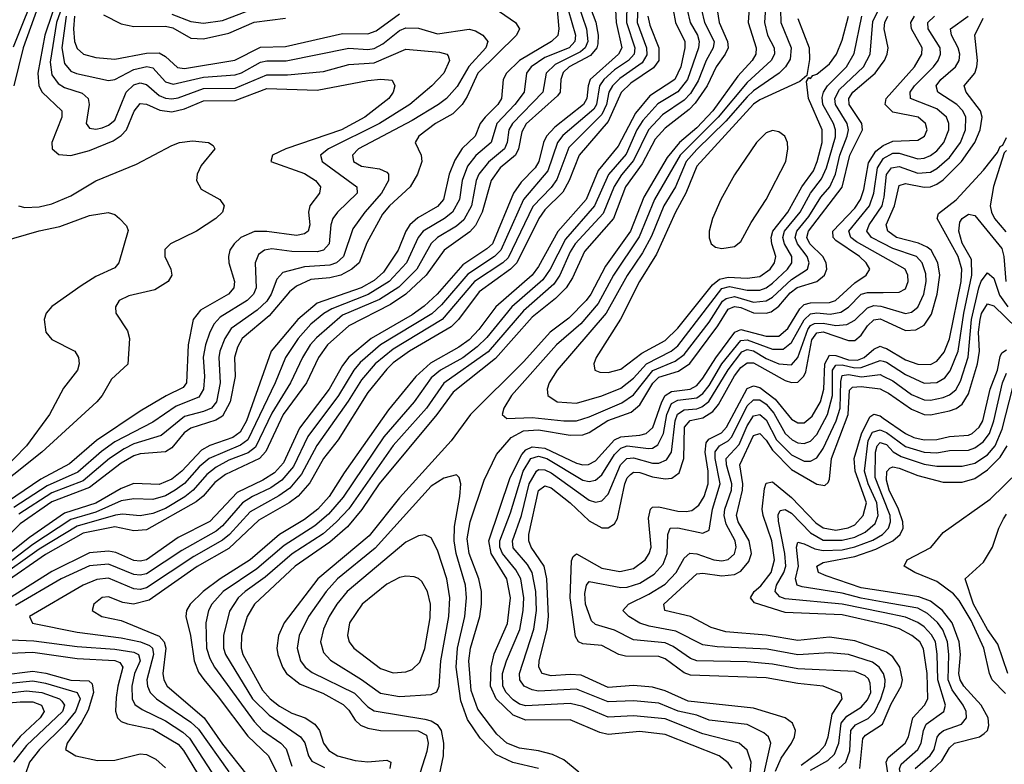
# Model space of a CAD drawing. Header units: inches. Extents: x 501365 to 657855, y 482276 to 547543.
# Tile 174 of 256: x 547269 to 550383, y 521943 to 524299. Entities that reach past the tile are written whole.
import ezdxf

# ---------------------------------------------------------------- set-up
doc = ezdxf.new("R2010")
doc.units = ezdxf.units.IN
doc.header["$MEASUREMENT"] = 0
doc.layers.add('A5542', color=7, linetype='Continuous')
doc.layers.add('A5552', color=7, linetype='Continuous')

msp = doc.modelspace()

# ---------------------------------------------------------------- linework, layer by layer
at = {"layer": 'A5542', "color": 5}
for points, elevation in [([(547416.2, 524450), (547348.2, 524250), (547325.9, 524130), (547329.8, 524090), (547339.8, 524070), (547402.3, 524010), (547401.7, 523990), (547370.1, 523910), (547371, 523890), (547392.3, 523872.3), (547430, 523869.1), (547490, 523885), (547564.4, 523915.6), (547590, 523931.9), (547606.6, 523950), (547630.6, 524009.4), (547650, 524033.7), (547670, 524031.6), (547712.3, 524012.3), (547750, 524007), (547790, 524017.3), (547850, 524042.3), (547950, 524043.3), (548050, 524080.9), (548210, 524076.1), (548370, 524106.5), (548410.5, 524110.5), (548447.1, 524107.1), (548455.8, 524090), (548450.1, 524070), (548436.6, 524050), (548360.3, 523990), (548286.4, 523950), (548110.2, 523890), (548068.6, 523870), (548063.2, 523850), (548170, 523812.1), (548204.4, 523790), (548220.1, 523770), (548216.8, 523750), (548186.6, 523710), (548182.4, 523690), (548186, 523650), (548180.7, 523630), (548170, 523621.7), (548144, 523616), (548050, 523628.3), (548011.5, 523628.5), (547968.7, 523610), (547947, 523590), (547933.7, 523570), (547928.8, 523550), (547930.1, 523530), (547948.5, 523470), (547946, 523450), (547929.6, 523430), (547840.7, 523379.3), (547817.9, 523350), (547802, 523270), (547796.3, 523150), (547785.3, 523134.7), (547731.6, 523108.4), (547650, 523059.8), (547512.1, 522967.9), (547426.3, 522893.7), (547335.4, 522844.6), (547230, 522773)], 1920), ([(547358.7, 524430), (547279.4, 524210), (547249.7, 524090)], 1880), ([(547438.4, 524441.6), (547385.3, 524290), (547364.9, 524164.9), (547370, 524124.6), (547390, 524096.6), (547410, 524084.5), (547465.9, 524065.9), (547485.6, 524050), (547488.9, 524030), (547478.8, 523970), (547490, 523956), (547510, 523952.7), (547530, 523957.1), (547550, 523964.7), (547570, 523980.5), (547605.9, 524070), (547630, 524092.9), (547650, 524099.1), (547670, 524093.6), (547710, 524058.6), (547730, 524050.3), (547750, 524048.3), (547770, 524051.7), (547850, 524081.5), (547950, 524082.3), (548050, 524124.7), (548116, 524124), (548230, 524134.9), (548310, 524157.4), (548390, 524162), (548490, 524205.4), (548596.6, 524196.6), (548620.2, 524190), (548624.1, 524184.1), (548627.9, 524170), (548610.1, 524130), (548572.3, 524090), (548503.1, 524030), (548406.5, 523970), (548245, 523890), (548220.1, 523870), (548225.5, 523850), (548334.6, 523770), (548335.7, 523750), (548273.8, 523690), (548259, 523670), (548252.6, 523650), (548247.4, 523590), (548230.1, 523570), (548210, 523564.5), (548130, 523565.9), (548066.4, 523573.6), (548042.8, 523570), (548024.2, 523555.8), (548013.6, 523530), (548016.2, 523450), (548008, 523430), (547988, 523410), (547902.8, 523357.2), (547883.7, 523336.3), (547870, 523310), (547856, 523270), (547849.2, 523230.8), (547853.1, 523170), (547850.1, 523130), (547835.8, 523104.2), (547763.5, 523076.5), (547690, 523024.9), (547570, 522962.8), (547527.1, 522932.9), (547453, 522867), (547356, 522824), (547250, 522754.9)], 1940), ([(547327.6, 524410), (547247.8, 524212.2)], 1860), ([(548965.8, 524365.8), (548973.8, 524270), (548971.1, 524248.9), (548950.6, 524230), (548849.5, 524170), (548808.5, 524130), (548798.3, 524110), (548792.2, 524050), (548781.3, 524030), (548740.5, 523990), (548725.6, 523970), (548709.4, 523930), (548668.5, 523891.5), (548645.2, 523854.8), (548627.3, 523810), (548608.9, 523730), (548590, 523707.8), (548528, 523672), (548502.8, 523650), (548490, 523630), (548466, 523570), (548419.6, 523500.4), (548390, 523473.3), (548349.2, 523450.8), (548210, 523402.3), (548148.7, 523350), (548063.8, 523250), (547985.7, 523030), (547966.5, 522993.5), (547943.2, 522976.8), (547870, 522951.5), (547843.3, 522936.7), (547781.4, 522870), (547750, 522844.8), (547710, 522828), (547630, 522831.3), (547590, 522815.7), (547510, 522769), (547410, 522737), (547299.4, 522660.6), (547190, 522574.3)], 2020), ([(549224.8, 524370), (549222.1, 524290), (549251.5, 524210), (549252.2, 524187.8), (549237.2, 524162.8), (549167.2, 524112.8), (549143.3, 524090), (549132.3, 524070), (549124.3, 524030), (549110, 523998.6), (549005.6, 523894.4), (548967.2, 523792.8), (548950, 523767.6), (548891.9, 523708.1), (548814.2, 523545.8), (548797.4, 523530), (548707.4, 523470), (548605.2, 523350), (548450, 523256.4), (548393.1, 523210), (548350, 523159.4), (548307.8, 523092.2), (548208.2, 522951.8), (548159.6, 522860.4), (548123, 522817), (548088.2, 522791.8), (547998.1, 522741.9), (547931.9, 522670), (547910, 522652.3), (547819.5, 522600.5), (547670, 522501.1), (547650, 522496.1), (547630, 522498.1), (547550, 522531.3), (547512.8, 522527.2), (547469.5, 522510), (547300.2, 522410), (547309.7, 522389.7), (547450, 522360.8), (547590, 522343.2), (547650.6, 522330.6), (547679, 522319), (547688.6, 522310), (547691.6, 522290), (547671.3, 522210), (547673.1, 522190), (547681.5, 522170), (547701.3, 522150), (547810, 522076.1), (547833.9, 522053.9), (547930, 521919.3)], 2160), ([(549630.3, 524370), (549624.2, 524290), (549633.8, 524250), (549655.4, 524210), (549656.4, 524190), (549645.9, 524170), (549570, 524100.4), (549477.9, 523990), (549357.5, 523870), (549276.4, 523730), (549228.1, 523611.9), (549146.9, 523490), (549098.7, 523401.3), (549044, 523336), (548966.4, 523270), (548823.8, 523110), (548799.6, 523070), (548795.2, 523050), (548810, 523037.1), (548890, 523040.3), (548990, 523029.4), (549030, 523030), (549070, 523042.1), (549173.4, 523086.6), (549210, 523111.7), (549271.1, 523188.9), (549342, 523218), (549370, 523239), (549450, 523342.1), (549492.2, 523407.8), (549503, 523417), (549530, 523422.6), (549590, 523405.1), (549630, 523409), (549650, 523420.6), (549710, 523476.8), (549760.6, 523510), (549766.1, 523530), (549759.8, 523550), (549728.6, 523590), (549722, 523610), (549727.2, 523630), (549764.4, 523675.6), (549802.3, 523737.7), (549830.8, 523770), (549849.6, 523810), (549862.4, 523870), (549886.4, 523930), (549889.8, 523950), (549886, 523970), (549849.4, 524030), (549847.3, 524050), (549861.9, 524078.1), (549937.7, 524150), (549958.5, 524190), (549966.8, 524293.2), (550000, 524362.1)], 2340), ([(549034.3, 524350), (549061.5, 524270), (549065.8, 524230), (549057, 524210), (549042.8, 524197.2), (548962.6, 524157.4), (548934.3, 524130), (548923.5, 524070), (548827.5, 523970), (548816, 523950), (548810.6, 523910), (548802.6, 523890), (548751.6, 523848.4), (548720.8, 523810), (548713, 523790), (548697.5, 523710), (548673.9, 523666.1), (548650, 523645.2), (548590.4, 523609.6), (548570, 523590.6), (548524.6, 523510), (548467.7, 523452.3), (548406.4, 523413.6), (548290, 523363.6), (548207.4, 523292.6), (548187.6, 523270), (548163.2, 523230), (548125.1, 523150), (548066.4, 523053.6), (548014.2, 522945.8), (547991.9, 522928.1), (547930, 522904.9), (547890, 522883.1), (547860.5, 522859.5), (547817.2, 522810), (547790.9, 522789.1), (547730, 522752.7), (547690, 522736.3), (547650, 522729.2), (547594.4, 522734.4), (547571.6, 522731.6), (547450, 522696.1), (547330, 522623.3), (547193, 522527)], 2060), ([(549003.5, 524330), (549027.2, 524250), (549024.6, 524230), (549006.5, 524210), (548930, 524179.4), (548886.3, 524150), (548872, 524130), (548864.3, 524070), (548834.6, 524030), (548778.1, 523970), (548759.8, 523910), (548711, 523869), (548684.9, 523835.1), (548668, 523790), (548659.4, 523730), (548637.6, 523690), (548612.4, 523670), (548545.1, 523630), (548529.3, 523610), (548492, 523530), (548437.1, 523470), (548371.1, 523428.9), (548256.2, 523383.8), (548230.8, 523369.2), (548190, 523335.7), (548149.6, 523290.4), (548109.5, 523230), (548077.3, 523150), (547990.6, 522969.4), (547967.6, 522952.4), (547867.6, 522910), (547836.2, 522883.8), (547790, 522831.6), (547760.7, 522810), (547730, 522792.8), (547690, 522780.6), (547630, 522783.2), (547590, 522776.3), (547510, 522740.5), (547430, 522717.1), (547310, 522638.6), (547202.5, 522557.5)], 2040), ([(548770, 524335.9), (548837.1, 524290), (548849.1, 524270), (548839.7, 524250), (548717.8, 524130), (548684.6, 524055.4), (548668.2, 524030), (548639.1, 524000.9), (548583.6, 523970), (548531.2, 523930), (548519.4, 523910), (548539.1, 523870), (548540.5, 523850), (548526.9, 523810), (548504.2, 523770), (548438.7, 523710), (548416.4, 523683.6), (548367.1, 523592.9), (548342, 523530), (548319.4, 523510), (548284, 523490), (548250, 523482), (548190, 523476.5), (548144, 523456), (548122, 523438), (548057.8, 523362.2), (547972.5, 523290), (547957.2, 523262.8), (547947.9, 523230), (547950, 523170), (547934.2, 523090), (547910, 523044.9), (547888.8, 523031.2), (547810, 523006.7), (547788.8, 522991.2), (547750, 522943.7), (547730, 522931.5), (547650, 522925.3), (547630, 522919), (547590, 522896.1), (547490, 522818.5), (547370, 522773.3), (547270, 522703.8), (547215.4, 522650)], 1980), ([(549069.2, 524349.2), (549091, 524291), (549098.3, 524250), (549097.6, 524222.4), (549093.8, 524210), (549074, 524186), (549006.3, 524150), (548988.1, 524131.9), (548980.8, 524110), (548977.9, 524070), (548970, 524058.2), (548871.1, 523968.9), (548856.5, 523943.5), (548846.9, 523890), (548837.3, 523870), (548788.9, 523830), (548759.6, 523790), (548731.2, 523690), (548710, 523647.6), (548692, 523628), (548611.2, 523570), (548554.3, 523490), (548490, 523430), (548442.1, 523397.9), (548309.5, 523330.5), (548242.3, 523270), (548214, 523230), (548176.1, 523150), (548101.9, 523050), (548047, 522933), (548027.7, 522910), (547919.7, 522860.3), (547885.8, 522834.2), (547848.8, 522791.1), (547827, 522773), (547670, 522684.3), (547630, 522681.7), (547570, 522693.8), (547470, 522673.9), (547350, 522606.8), (547222.3, 522517.7)], 2080), ([(549151.9, 524350), (549155.8, 524290), (549173.8, 524210), (549162.8, 524190), (549073.5, 524110), (549066.5, 524090), (549062.6, 524050), (549052.3, 524030), (548961.6, 523958.4), (548935.1, 523930), (548925.4, 523910), (548910.3, 523849.7), (548899.2, 523830), (548854.8, 523785.2), (548830.7, 523750), (548764, 523590), (548746.6, 523573.4), (548670, 523523.1), (548589.4, 523430.6), (548547.6, 523392.4), (548510, 523365.1), (548380.1, 523290), (548310, 523231.3), (548290, 523204.8), (548247.6, 523130), (548153.6, 523006.4), (548102.9, 522897.1), (548074.4, 522865.6), (548038.1, 522841.9), (547957.1, 522802.9), (547870, 522711.6), (547770, 522661), (547670, 522589.3), (547650, 522585.1), (547630, 522587.8), (547573, 522613), (547550, 522617.7), (547490, 522611.6), (547370, 522553.4), (547233.6, 522466.4)], 2120), ([(549188.8, 524350), (549188.2, 524290), (549214.6, 524210), (549211.8, 524190), (549194.3, 524170), (549150, 524140.7), (549116, 524110), (549103.1, 524090), (549093.2, 524030), (549084.6, 524015.3), (548987.2, 523932.8), (548969.3, 523910.7), (548939, 523821.1), (548862.4, 523730), (548790.5, 523569.5), (548770.1, 523549.9), (548686, 523494), (548603.3, 523396.7), (548572.1, 523367.9), (548410.3, 523269.7), (548345.8, 523214.2), (548325.6, 523190), (548276.6, 523110), (548179.9, 522980.1), (548134.8, 522885.2), (548098.2, 522841.8), (548062.8, 522817.2), (548005, 522790), (547973.6, 522770), (547910, 522697.5), (547890, 522680.7), (547781.1, 522618.9), (547670, 522545.5), (547650, 522540.8), (547630, 522543.9), (547550, 522576), (547490, 522570.8), (547400.1, 522530), (547255.2, 522444.8)], 2140), ([(547750, 524315.8), (547810, 524293.4), (547850, 524287.5), (547910, 524295.9), (548007.1, 524332.9)], 2040), ([(549335.8, 524330), (549343.4, 524290), (549372.1, 524230), (549372.7, 524210), (549359.6, 524150), (549341.3, 524110), (549262.3, 524057.7), (549216.7, 524003.3), (549161.2, 523898.8), (549098.2, 523821.8), (549060.2, 523730), (548971.1, 523628.9), (548910, 523517.6), (548889.4, 523490.6), (548774.4, 523390), (548721, 523319), (548690, 523285.8), (548657.7, 523262.3), (548568.4, 523211.6), (548521.2, 523170), (548435.2, 523064.8), (548295.1, 522864.9), (548247.8, 522790), (548212, 522750), (548170, 522717.5), (548090, 522669.7), (547997.8, 522590), (547903.1, 522530), (547849.4, 522490), (547807.9, 522450), (547796.3, 522430), (547794.6, 522410), (547809.4, 522350), (547821.1, 522270), (547834.4, 522234.4), (547850.7, 522210.7), (547896.8, 522156.8), (547990, 522032), (548055.8, 521970), (548084.8, 521910)], 2220), ([(549380.2, 524330), (549389.6, 524290), (549412.8, 524250), (549418.4, 524230), (549415.4, 524210), (549380.5, 524110), (549350, 524070.8), (549286.9, 524033.1), (549240.1, 523979.9), (549221.1, 523950), (549186.5, 523873.5), (549130.9, 523809.1), (549087.2, 523710), (548995.3, 523604.7), (548946.8, 523510), (548923.9, 523476.1), (548825, 523390), (548746.2, 523293.8), (548716.2, 523263.8), (548670, 523229.2), (548599.9, 523190), (548570, 523166), (548516.2, 523090), (548420.9, 522979.1), (548291.9, 522788.1), (548245.5, 522734.5), (548202.6, 522697.4), (548105.1, 522634.9), (548018.8, 522561.2), (547912.8, 522490), (547876.1, 522450), (547866.1, 522430), (547857.4, 522390), (547859.4, 522310), (547870, 522277.4), (547884.9, 522250), (548010, 522078.4), (548037, 522050), (548094.6, 522010), (548112.1, 521992.1), (548130, 521937.3)], 2240), ([(549425.7, 524330), (549434.6, 524290), (549465.2, 524230), (549462.7, 524210), (549439.6, 524170), (549414.4, 524105.6), (549390, 524065.7), (549370, 524044.2), (549302.4, 523997.6), (549258.1, 523950), (549210, 523853.4), (549171.8, 523808.2), (549148.8, 523771.2), (549114.4, 523685.6), (549026.1, 523590), (549010, 523564.4), (548977.7, 523490), (548958.4, 523461.6), (548862, 523378), (548750, 523248.1), (548610, 523149.3), (548555.4, 523070), (548450, 522951.6), (548310, 522750.8), (548270.8, 522710), (548228.3, 522671.7), (548130.8, 522609.2), (548045.2, 522534.8), (547981.5, 522490), (547960.2, 522470), (547932.4, 522427.6), (547913, 522350), (547913.7, 522310), (547919.2, 522290), (548005.6, 522150), (548057.9, 522097.9), (548157.1, 522030), (548170.6, 522010.6), (548181.7, 521970), (548192.9, 521952.9), (548232.6, 521932.6)], 2260), ([(549474.5, 524330), (549481.2, 524290), (549507.6, 524230), (549509.4, 524210), (549500.6, 524190), (549471.3, 524150), (549443.5, 524090), (549405.2, 524034.8), (549385.8, 524014.2), (549310, 523955.8), (549278.7, 523921.3), (549237.1, 523842.9), (549184.8, 523770), (549146.6, 523670), (549055.1, 523564.9), (549017.6, 523482.4), (548997.3, 523450), (548963.6, 523416.4), (548890, 523357.3), (548773.3, 523226.7), (548639.9, 523120.1), (548588.6, 523050), (548405.8, 522830), (548351.4, 522748.6), (548305.3, 522694.7), (548250, 522645.7), (548139.9, 522570), (548011.5, 522450), (547987.9, 522410), (547970.6, 522350), (547969.5, 522310), (547974.6, 522290), (548037, 522177), (548060.8, 522150), (548090, 522126.8), (548130, 522104.8), (548171.4, 522090), (548201.8, 522070), (548216.9, 522050), (548230.1, 522010), (548246.4, 521986.4), (548274.3, 521970), (548330, 521954.4), (548370, 521950.5), (548430, 521955.5), (548442.6, 521950), (548439, 521930)], 2280), ([(549577.6, 524350), (549572.4, 524290), (549598.1, 524210), (549597.3, 524190), (549585.8, 524170), (549540, 524120), (549460.6, 524010), (549410, 523957), (549355.5, 523910), (549317.2, 523862.8), (549242.7, 523737.3), (549200.8, 523630), (549121.5, 523518.5), (549075.5, 523430), (549060.8, 523410), (549005.9, 523354.1), (548947, 523310), (548862.9, 523217.1), (548694.5, 523050), (548633.2, 522966.8), (548470, 522785.6), (548374.3, 522665.7), (548212.1, 522530), (548105.7, 522390), (548087, 522350), (548082.5, 522310), (548084.8, 522290), (548099.6, 522250), (548112.9, 522230), (548156, 522196), (548227.5, 522167.5), (548292.2, 522132.2), (548310, 522114.4), (548330, 522082), (548346.7, 522066.7), (548370, 522057.1), (548410, 522050.3), (548528.7, 522048.7), (548555.4, 522035.4), (548561.1, 522010), (548556.8, 521983.2), (548514.7, 521850)], 2320), ([(549674.9, 524330), (549676.2, 524290), (549708.8, 524210), (549705.7, 524174.3), (549691, 524150), (549670.5, 524129.5), (549590, 524073.7), (549570, 524055.2), (549502.3, 523977.7), (549410, 523888.5), (549377.1, 523850), (549343.4, 523770), (549306.2, 523710), (549266.6, 523613.4), (549238.8, 523561.2), (549190, 523489.5), (549124.1, 523370), (548968.6, 523190), (548943.7, 523150), (548937.1, 523130), (548939.1, 523110), (548969.2, 523089.2), (549030, 523085.6), (549110, 523108.2), (549170, 523133.3), (549210, 523164.9), (549251.2, 523210), (549329.2, 523250), (549350, 523267.2), (549490, 523448.5), (549514.3, 523454.3), (549570, 523443.4), (549610, 523442.8), (549630, 523450), (549650, 523464.7), (549697, 523510), (549710.5, 523530), (549710.9, 523550), (549688, 523590), (549682.5, 523610), (549688, 523630), (549737.4, 523690), (549770, 523750), (549805.1, 523794.9), (549820.6, 523830), (549848.7, 523928.7), (549848.9, 523950), (549842.4, 523970), (549809.4, 524030), (549807, 524053), (549810.8, 524070), (549823.4, 524090), (549884.1, 524150), (549908.6, 524191.4), (549932.6, 524310)], 2360), ([(547415.8, 524310), (547402.4, 524210), (547410, 524159.8), (547430, 524136.4), (547448.5, 524128.5), (547550, 524105.9), (547570, 524110.1), (547630, 524141.3), (547670.4, 524150.5), (547690, 524146.2), (547730, 524102.5), (547754.6, 524094.6), (547850, 524116.8), (547950, 524124.1), (547970, 524130.3), (548030, 524164.9), (548050, 524168.7), (548111.1, 524168.9), (548310, 524208.8), (548370, 524204.6), (548390, 524208.1), (548417.6, 524222.4), (548470, 524264.1), (548490, 524273.1), (548530, 524272.4), (548590, 524254.5), (548690, 524268.7), (548710, 524263.8), (548733.8, 524250), (548749.5, 524230), (548742.6, 524210), (548689.3, 524150.7), (548652.8, 524087.2), (548619.1, 524050), (548593.5, 524030), (548510, 523979.9), (548340.7, 523890), (548321.3, 523870), (548324.8, 523850), (548350, 523835.1), (548406.8, 523826.8), (548430, 523816.3), (548435.1, 523810), (548435.5, 523790), (548413.4, 523750), (548360.1, 523690), (548322.7, 523637.3), (548292.7, 523550), (548270.5, 523530), (548250, 523522.3), (548170, 523516.6), (548101.5, 523498.5), (548082.1, 523477.9), (548064.1, 523430), (548050, 523408.5), (548019.8, 523380.2), (547937.9, 523322.1), (547917.2, 523290), (547901.8, 523250), (547898.3, 523230), (547902.8, 523150), (547891.2, 523090), (547875.6, 523070), (547850, 523058.9), (547790, 523043.5), (547716.7, 522983.3), (547630, 522957.1), (547598.7, 522941.3), (547553.3, 522910), (547470, 522840.1), (547370, 522802), (547266.1, 522733.9)], 1960), ([(547441.9, 524310), (547438.8, 524270), (547441.8, 524230), (547450, 524208), (547470.1, 524190.1), (547510, 524179.1), (547570, 524173.9), (547670, 524193.4), (547710, 524194.2), (547730, 524182.6), (547767.7, 524147.7), (547790, 524144.5), (547949.2, 524170.8), (548030, 524212.2), (548110, 524213.7), (548290, 524254.9), (548370, 524253.9), (548396.3, 524263.8), (548470, 524316.9)], 1980), ([(549255.7, 524310), (549261.6, 524281.6), (549290.5, 524210), (549289.8, 524170), (549273.7, 524146.3), (549202.2, 524097.8), (549171.5, 524068.5), (549130, 523976.4), (549038, 523870), (549007.2, 523790), (548986.8, 523753.2), (548930, 523697.2), (548910.5, 523670), (548840.8, 523530), (548820.7, 523510), (548721.9, 523438.1), (548656.3, 523350), (548633.2, 523326.8), (548501.3, 523250), (548450, 523212.8), (548430, 523192.6), (548370, 523119.2), (548275.6, 522970), (548229.9, 522910.1), (548186.3, 522833.7), (548150, 522791.5), (548121.1, 522770), (548025, 522715), (547930, 522625.2), (547830, 522568.3), (547677.9, 522462.1), (547629.1, 522449.1), (547595.3, 522455.3), (547550, 522472.3), (547530, 522470.7), (547503, 522450), (547497.6, 522430), (547528.5, 522410), (547590, 522397.4), (547710, 522348.7), (547725.2, 522330), (547730.6, 522310), (547721.9, 522230), (547724.6, 522210), (547735.2, 522190), (547852.4, 522090), (547910, 522007), (547986.7, 521910)], 2180), ([(547533.8, 524313.8), (547590, 524285.4), (547630, 524277.4), (547730, 524278.1), (547752.9, 524272.9), (547810, 524239.9), (547850, 524238.3), (547930, 524256.1), (548010, 524291.5), (548110, 524303.9)], 2020), ([(549730, 524303.1), (549766.3, 524210), (549767.1, 524172.9), (549758, 524122), (549736.7, 524103.3), (549610, 524044.8), (549590, 524031.2), (549410, 523835.9), (549375.6, 523750), (549342.7, 523690), (549282.8, 523557.2), (549228.9, 523470), (549168.9, 523351.1), (549092.1, 523230), (549085.1, 523210), (549087.9, 523190), (549103.6, 523183.6), (549130, 523182.1), (549170, 523193.5), (549236.7, 523243.3), (549310, 523283.8), (549350, 523322.5), (549459.6, 523460.4), (549482.5, 523477.5), (549510, 523484.6), (549570, 523480.6), (549610, 523486.3), (549642.1, 523510), (549655.9, 523530), (549660.7, 523550), (549647.6, 523590), (549645.8, 523610), (549650.5, 523630), (549698, 523690), (549742.8, 523770), (549779, 523821), (549791.2, 523850), (549806.7, 523910), (549807.2, 523950), (549763.8, 524050), (549756.9, 524103.1), (549764.5, 524115.5), (549770, 524112.9), (549777.9, 524122.1), (549790, 524126.1), (549830, 524159.1), (549851.8, 524190), (549870, 524234.2), (549890.4, 524310)], 2380), ([(549037.8, 521917.8), (548990, 521956.8), (548954.1, 521974.1), (548910, 521985.7), (548850, 521993.7), (548810, 522010.2), (548778.2, 522038.2), (548717.7, 522117.7), (548696.3, 522176.3), (548689.4, 522270), (548695.1, 522310), (548723.9, 522410), (548729.7, 522450), (548729.5, 522490), (548720.7, 522530), (548690, 522610), (548683.9, 522656.1), (548693.7, 522710), (548737.6, 522842.4), (548777.2, 522922.8), (548822.9, 522977.1), (548861.8, 522998.2), (548910, 523001.6), (549010, 522984.3), (549050, 522985.5), (549070, 522993), (549129.5, 523030.5), (549202.6, 523057.4), (549230, 523079.8), (549271.6, 523148.4), (549290, 523167.5), (549352.9, 523187.1), (549388.5, 523211.5), (549476.7, 523330), (549510, 523382.9), (549530, 523391.7), (549550, 523388.1), (549590, 523371.2), (549630, 523369.8), (549645.2, 523374.8), (549670, 523392.4), (549705.8, 523434.2), (549728.1, 523451.9), (549789.8, 523470.2), (549814.2, 523490), (549822.2, 523510), (549820.1, 523530), (549808.7, 523550), (549767.9, 523590), (549758.8, 523610), (549763.8, 523630), (549870.6, 523769.4), (549894.4, 523870), (549934.4, 523950), (549932.8, 523970), (549892.8, 524030), (549891.7, 524050), (549903.7, 524070), (549974.8, 524130), (550000, 524164.6)], 2320), ([(547264.7, 523710), (547285.1, 523705.1), (547330, 523707.2), (547370, 523715.7), (547430, 523741.3), (547510, 523789.1), (547638.2, 523841.8), (547750, 523900.4), (547774.5, 523910), (547815.2, 523915.2), (547866, 523910), (547881.1, 523901.1), (547886.3, 523890), (547842.4, 523837.6), (547829.6, 523810), (547828.1, 523790), (547843.1, 523763.1), (547901.5, 523730), (547915.2, 523710), (547910.1, 523690), (547889.5, 523670), (547827.6, 523630), (547745.4, 523590), (547727.8, 523572.2), (547728.3, 523550), (547747.2, 523510), (547749.5, 523490), (547738.4, 523470), (547696.4, 523443.6), (547614.4, 523425.6), (547583.2, 523410), (547571.3, 523390), (547572.6, 523370), (547610, 523314), (547616, 523290), (547610.9, 523209.1), (547558.8, 523161.2), (547530.1, 523110), (547512.3, 523090), (547339.2, 522930), (547077.8, 522722.2)], 1880), ([(549522.2, 521930), (549510, 521947.2), (549481, 521970), (549310, 522037.1), (549230, 522046.7), (549130, 522037), (549103.4, 522043.4), (549010, 522083.7), (548870, 522083), (548830, 522098.5), (548775.8, 522150), (548758, 522190), (548759.8, 522250), (548770, 522292.5), (548811.7, 522388.3), (548820.8, 522470), (548809.1, 522530), (548760.2, 522610), (548753, 522650), (548820.3, 522850), (548857.1, 522922.9), (548870, 522937.5), (548890, 522947.6), (548930, 522942.7), (549030, 522895.7), (549050, 522890.5), (549068.1, 522891.9), (549090, 522902.7), (549150.3, 522970), (549170, 522979.5), (549230, 522984), (549250.3, 522989.7), (549271, 523009), (549299.5, 523090), (549310.4, 523109.6), (549330, 523122), (549389.7, 523130.3), (549410, 523141.9), (549430, 523164.1), (549470.7, 523229.3), (549530.2, 523309.8), (549550, 523318.6), (549630, 523297.1), (549670, 523297.5), (549698.7, 523321.3), (549736.5, 523383.5), (549750, 523397.2), (549770, 523402.7), (549830, 523404.1), (549849.4, 523410.6), (549910, 523465.9), (549946.2, 523490), (549957.5, 523510), (549946.3, 523530), (549924.6, 523550), (549850, 523599.8), (549841.3, 523610), (549840.6, 523630), (549910, 523702.3), (549927.8, 523730), (549938.5, 523761.5), (549954, 523846), (549977.2, 523882.8), (549999.6, 523900.4), (550000, 523900.6)], 2280), ([(550000, 523548.8), (549915.9, 523595.9), (549897.4, 523610), (549891.4, 523630), (549957.1, 523710), (549970.5, 523749.5), (549981.5, 523830), (550000, 523858.9)], 2260), ([(550000, 523591), (549963.3, 523610), (549947.9, 523630), (549956, 523650), (549996.2, 523710), (550000, 523724.5)], 2240), ([(547210, 523596.4), (547330, 523630.9), (547395.5, 523644.5), (547490, 523678.9), (547548.4, 523688.4), (547570, 523682), (547584, 523670), (547606.7, 523646.7), (547611.7, 523631.7), (547581.8, 523530), (547570, 523514), (547510, 523486.5), (547462.9, 523457.1), (547370, 523391.1), (547352.6, 523370), (547346.2, 523350), (547351.5, 523310), (547370, 523286.9), (547443.2, 523250), (547454.7, 523230), (547456.6, 523210), (547451.7, 523190), (547406.8, 523133.2), (547363.3, 523050), (547290, 522950.4), (547212.7, 522870)], 1860), ([(549574.8, 521870), (549582.3, 521950), (549570, 521987.7), (549544, 522010), (549430, 522039.7), (549310, 522086.3), (549210, 522096.1), (549130, 522092.2), (549050, 522125.6), (549010, 522134.8), (548870, 522127.4), (548850, 522133.3), (548830, 522146.4), (548807.2, 522170), (548796.4, 522190), (548795.8, 522230), (548808.3, 522270), (548851, 522369), (548861.4, 522430), (548862.9, 522470), (548853.9, 522530), (548838.4, 522558.4), (548795.6, 522610), (548787.6, 522630), (548787.5, 522650), (548821.5, 522738.5), (548861.4, 522870), (548885.2, 522910), (548910, 522918), (548936, 522910), (549050, 522842.4), (549070, 522838.1), (549090, 522841.9), (549110, 522858.8), (549150, 522922.8), (549170, 522943.2), (549190, 522950), (549257.9, 522942.1), (549270, 522943.2), (549286.7, 522953.3), (549305.2, 522990), (549315.8, 523050), (549330, 523084.4), (549350, 523095.3), (549410, 523102.5), (549430, 523116.2), (549450, 523141.2), (549490, 523210.3), (549550, 523283.5), (549570, 523286.4), (549650, 523256.3), (549683.3, 523256.7), (549710, 523277.7), (549750, 523349.5), (549770, 523368), (549790, 523371.2), (549832.4, 523367.6), (549866.1, 523373.9), (549890.6, 523389.4), (549930, 523430.5), (549950, 523435.7), (550000, 523436.1)], 2260), ([(549600.6, 521810), (549644.4, 522010), (549637.5, 522030), (549622.9, 522042.9), (549570, 522068.6), (549450, 522082.7), (549410, 522097.9), (549351.5, 522111.5), (549290, 522136.5), (549210, 522143.3), (549130, 522140.1), (549030, 522181.1), (548910, 522174.8), (548890, 522178.2), (548864, 522190), (548850.3, 522210), (548849.4, 522230), (548894.9, 522370), (548903, 522430), (548901.5, 522490), (548890, 522550), (548875.4, 522575.4), (548830, 522628.3), (548827.4, 522650), (548855.9, 522730), (548879.8, 522830), (548903.2, 522870), (548910, 522875.4), (548930, 522875.1), (548950, 522865.3), (549070, 522778.7), (549090, 522772.6), (549110, 522776.2), (549130, 522797.7), (549168.6, 522890), (549189.4, 522910.6), (549210, 522912.7), (549270, 522895.8), (549290, 522895.5), (549314.3, 522905.7), (549330, 522930.2), (549342.2, 523030), (549349, 523051), (549370, 523063.9), (549410, 523067.8), (549426.3, 523073.7), (549448.8, 523091.2), (549509.3, 523190.7), (549552.5, 523247.5), (549570, 523255.3), (549590, 523251.3), (549630, 523226.7), (549669.9, 523210.1), (549710, 523207.3), (549730, 523230.1), (549761.3, 523318.7), (549770, 523331.5), (549782.6, 523337.4), (549810, 523338.9), (549850, 523331), (549885.2, 523334.8), (549910, 523347.7), (549950, 523387.6), (549970, 523394.1), (549992.7, 523392.7), (550000, 523390.4)], 2240), ([(549659.2, 521920.8), (549677.2, 521962.8), (549709.9, 522010), (549719.6, 522030), (549722.3, 522050), (549712.8, 522072.8), (549689.4, 522089.4), (549590, 522120.6), (549382.9, 522142.9), (549310, 522175.1), (549270, 522186.9), (549210, 522191.9), (549130, 522185.8), (549045.1, 522225.1), (549010, 522227.4), (548950, 522222.6), (548921.2, 522230), (548910.9, 522250), (548912, 522270), (548937.3, 522370), (548941.6, 522410), (548936.2, 522530), (548927.6, 522570), (548886.9, 522630), (548878.7, 522650), (548878.9, 522670), (548910, 522809.4), (548930, 522824.1), (548950, 522818.1), (549010, 522770.6), (549070, 522712.8), (549110, 522690.9), (549130, 522690.6), (549150, 522703.7), (549159.1, 522720.9), (549183.2, 522830), (549190.5, 522849.5), (549200.3, 522859.7), (549210, 522867), (549230, 522866.2), (549270, 522852.6), (549310, 522845.6), (549331.5, 522848.5), (549355, 522865), (549369.1, 522910), (549371.7, 523010), (549389.7, 523030.3), (549430, 523038.8), (549461.2, 523058.8), (549478.7, 523081.3), (549530, 523171.8), (549550, 523198), (549570, 523213.1), (549590, 523213), (549690, 523157.6), (549710, 523150.6), (549730, 523152.2), (549749.4, 523170.6), (549755.3, 523184.7), (549774.6, 523285.4), (549790, 523308.4), (549810, 523310.7), (549890, 523284.1), (549910, 523284.3), (549930, 523300.4), (549950, 523329.8), (549970.8, 523349.2), (549990, 523352.1), (550000, 523347.6)], 2220), ([(549740.1, 521939.9), (549797.8, 521982.2), (549816.1, 522003.9), (549826.2, 522030), (549839, 522101), (549870.6, 522150), (549867.2, 522167.2), (549810.2, 522190.2), (549730, 522198.3), (549630, 522216.7), (549390, 522224.6), (549370, 522232.3), (549310, 522277), (549290, 522284.4), (549184.5, 522284.5), (549163.7, 522290), (549110, 522318.4), (549050, 522324.4), (549036.3, 522330), (549027.1, 522347.1), (549010.2, 522470), (549013.8, 522586.2), (549019.4, 522600.6), (549030, 522608.9), (549110, 522563.3), (549166.9, 522553.1), (549210, 522562.7), (549247.4, 522590), (549259.9, 522610), (549265.8, 522630), (549258, 522722), (549263.9, 522750), (549270, 522756.2), (549290, 522757.7), (549350, 522744.2), (549377.3, 522742.7), (549394.3, 522745.7), (549416.9, 522763.1), (549433.4, 522790), (549446.4, 522830), (549446.6, 522870), (549437.3, 522930), (549440.5, 522959.5), (549448.7, 522971.3), (549488.1, 522991.9), (549504.6, 523010), (549570, 523131.7), (549590, 523140.1), (549610, 523135.4), (549658, 523098), (549710, 523035.4), (549730, 523022.8), (549750, 523023.8), (549775.5, 523044.5), (549801.6, 523090), (549811.7, 523130), (549815.4, 523210), (549830, 523237.2), (549850, 523236.6), (549890, 523222.7), (549918.3, 523221.7), (549940.3, 523230), (549970, 523256.8), (549990, 523265.5), (550000, 523262)], 2180), ([(549770, 521924.5), (549824.8, 521955.2), (549845.5, 521974.5), (549859.6, 522010), (549867.2, 522072.8), (549884.6, 522095.4), (549930, 522123.6), (549950, 522146.9), (549960.5, 522170), (549959.2, 522199.2), (549953.1, 522213.1), (549942.6, 522222.6), (549910, 522236.3), (549730, 522244.5), (549650, 522259.3), (549570, 522267), (549410, 522270.7), (549390, 522277.2), (549335.8, 522315.8), (549310, 522327.2), (549210, 522336.3), (549150, 522367.1), (549090, 522384.7), (549077.1, 522397.1), (549058.4, 522450), (549056.7, 522483.3), (549061.3, 522510), (549070, 522521.2), (549170, 522502.4), (549190, 522503.5), (549230, 522515.7), (549276, 522544), (549303.7, 522576.3), (549317.1, 522610), (549318.3, 522670), (549326.5, 522690), (549350, 522691.5), (549430, 522673.8), (549450, 522684), (549459.9, 522750), (549484.3, 522830), (549468.7, 522910), (549469, 522931), (549482.5, 522950), (549510, 522966.4), (549521.1, 522978.9), (549570, 523077.4), (549590, 523095.6), (549610, 523095.7), (549630, 523082.7), (549653.9, 523053.9), (549690.4, 522990), (549712.1, 522970), (549730, 522960.5), (549750, 522957.7), (549770, 522965.1), (549790, 522986), (549824.2, 523050), (549839.3, 523110), (549840, 523190), (549850, 523206.1), (549870, 523207.2), (549910, 523197.5), (549930, 523198), (549990, 523220.8), (550000, 523218)], 2160), ([(550000, 522231.4), (549987, 522250), (549965.7, 522265.7), (549890, 522290.7), (549830, 522295.9), (549730, 522289.3), (549632.9, 522307.1), (549474.3, 522314.3), (549430, 522320.8), (549343.6, 522363.6), (549259.5, 522379.5), (549230, 522389.3), (549195.9, 522410), (549176.1, 522430), (549194.3, 522450), (549259.2, 522480.8), (549310, 522512.7), (549345.3, 522550), (549370, 522594.8), (549388.7, 522611.3), (549410, 522608.8), (549464.7, 522590), (549490, 522587), (549510, 522590.9), (549530, 522608.6), (549534.9, 522630), (549531.4, 522650), (549502.8, 522702.8), (549496.5, 522730), (549498.7, 522750), (549519.9, 522810), (549521.6, 522830), (549504.1, 522890), (549503.2, 522910), (549544.8, 522955.2), (549570, 523013.9), (549590, 523045.1), (549610, 523049.2), (549630, 523032.9), (549662.3, 522970), (549710, 522921.8), (549750, 522902.3), (549770, 522901.8), (549790, 522912.8), (549810, 522941.6), (549851.7, 523030), (549864.1, 523070), (549865.5, 523154.5), (549870, 523172.7), (549890, 523176.6), (549930.9, 523169.1), (549990, 523176.2), (550000, 523171.1)], 2140), ([(550000, 522301.7), (549910, 522333.8), (549830, 522345.2), (549730, 522334.4), (549630, 522351.4), (549502.5, 522362.5), (549456.2, 522376.2), (549390, 522410.3), (549309.6, 522429.6), (549305.8, 522450), (549410, 522545.8), (549430, 522547.4), (549490, 522539), (549530, 522543.5), (549550, 522554.2), (549575.4, 522584.6), (549582.9, 522610), (549576.4, 522650), (549541.2, 522710), (549535.7, 522730), (549555.3, 522810), (549556.1, 522830), (549546.2, 522890), (549590, 522983.4), (549610, 522989.1), (549630, 522968.1), (549650, 522937.2), (549710, 522875.4), (549790, 522828.9), (549815.3, 522824.7), (549826, 522834.1), (549830, 522844.9), (549836.6, 522910), (549889.2, 523050), (549893.4, 523126.6), (549903.4, 523136.6), (549930, 523138.3), (549990, 523130.7), (550000, 523125.7)], 2120), ([(550000, 522386.4), (549870, 522416), (549690, 522423.6), (549593.3, 522453.3), (549579.9, 522470), (549591.7, 522490), (549612.7, 522507.3), (549645.7, 522550), (549656.6, 522590), (549648.2, 522650), (549620, 522730), (549617.1, 522750), (549624.8, 522815.2), (549630, 522832.1), (549650, 522836.6), (549710, 522787.1), (549787.4, 522707.4), (549810, 522691), (549850, 522683.6), (549889.2, 522690.8), (549910, 522700.9), (549936.5, 522730), (549947.5, 522770), (549911.1, 522870), (549908.3, 522910), (549931.1, 522988.9), (549957.5, 523042.5), (549970, 523050.9), (549990, 523045), (550000, 523038.2)], 2080), ([(550000, 522422.7), (549870, 522450), (549690, 522466), (549672.7, 522472.7), (549658.1, 522490), (549662.1, 522510), (549686.2, 522550), (549692.2, 522570), (549689.3, 522610), (549668.3, 522711.7), (549667.4, 522732.6), (549673.6, 522746.4), (549690, 522749.3), (549710, 522737.6), (549770, 522675.5), (549810, 522652.1), (549870, 522651.6), (549910, 522661.6), (549942.9, 522677.1), (549975.1, 522704.9), (549984.1, 522730), (549979.4, 522770), (549952.4, 522830), (549940.7, 522870), (549952.6, 522967.4), (549966.6, 522993.4), (549990, 523001.6), (550000, 522997.3)], 2060), ([(550000, 522785.5), (549974.6, 522850), (549975.3, 522930), (549980.5, 522950), (549990, 522960.9), (550000, 522957.8)], 2040), ([(548909.8, 521930), (548828.1, 521948.1), (548774.4, 521974.4), (548725.3, 522025.3), (548685.1, 522085.1), (548664.2, 522144.2), (548649.3, 522250), (548653.8, 522310), (548676.8, 522410), (548682.2, 522470), (548678.8, 522510), (548649.5, 522610), (548642.8, 522650), (548644.4, 522695.6), (548661, 522790), (548663.7, 522830), (548658.7, 522850), (548650, 522858.7), (548610, 522848.7), (548570, 522822.6), (548392.8, 522627.2), (548274.4, 522530), (548238.4, 522490), (548182.6, 522410), (548153.1, 522350), (548146.7, 522310), (548157.3, 522270), (548172, 522250), (548193.8, 522233.8), (548327.7, 522167.7), (548370, 522124.3), (548390, 522111.7), (548550, 522085.3), (548570, 522080.2), (548588.9, 522068.9), (548601.5, 522050), (548609.2, 522010), (548608.6, 521970), (548591.4, 521890)], 2340), ([(550000, 522456.2), (549930, 522468.5), (549870, 522484.7), (549744, 522504), (549727.4, 522510), (549722.9, 522530), (549731.6, 522570), (549725.8, 522630), (549730, 522645.2), (549750, 522640.8), (549784.2, 522624.2), (549810, 522618.9), (549870, 522621.7), (549910, 522630.8), (549967.5, 522652.5), (549997.6, 522670), (550000, 522672.5)], 2040), ([(550000, 522490.5), (549930, 522501.2), (549819.2, 522539.2), (549795.8, 522550), (549789.9, 522570), (549810, 522581.4), (549910, 522600.6), (549976.8, 522623.2), (550000, 522634.8)], 2020), ([(547190, 522338.4), (547313.2, 522333.2), (547450, 522315.2), (547570, 522306.9), (547630, 522297.5), (547644.9, 522290), (547649.3, 522270), (547632.3, 522230), (547623.4, 522190), (547624.3, 522150), (547632.4, 522132.4), (547656, 522116), (547730, 522080.8), (547784.9, 522044.9), (547806, 522026), (547958.6, 521790)], 2140), ([(547190, 522291.9), (547310, 522297.9), (547450, 522277.5), (547570, 522271.8), (547585, 522265), (547594.8, 522250), (547578.7, 522190), (547574, 522154), (547571.5, 522111.5), (547577.8, 522090), (547590, 522078.1), (547610, 522070.4), (547690, 522053.6), (547770, 522006.5), (547786.8, 521986.8), (547846.4, 521890)], 2120), ([(547210, 522224.4), (547310, 522237.5), (547351, 522231), (547430, 522209.4), (547486.9, 522206.9), (547498, 522198), (547501.9, 522170), (547485.7, 522114.3), (547464.6, 522075.4), (547418.9, 522010), (547413.1, 521990), (547446.5, 521970), (547514.5, 521954.5), (547570, 521956.1), (547650, 521976.1), (547670, 521974.3), (547699.5, 521959.5), (547730, 521931.9)], 2080), ([(547070, 522182.6), (547310, 522206.6), (547350, 522199.7), (547450.5, 522170.5), (547460.3, 522150), (547444.9, 522110), (547411.3, 522068.7), (547331, 521990), (547300.2, 521950), (547286.5, 521910)], 2060), ([(547070, 522148.7), (547290, 522175.3), (547339.2, 522170), (547394.9, 522150), (547402.5, 522142.5), (547410.8, 522130), (547403.8, 522110), (547290, 522002.3), (547249.4, 521950)], 2040), ([(549859.9, 521930), (549881.8, 521950), (549894.1, 521985.9), (549898, 522050), (549912.1, 522067.9), (549952.7, 522087.3), (549972.4, 522107.6), (549992.7, 522150), (550000, 522173.4)], 2140), ([(547150, 522130.5), (547270, 522141), (547310, 522140), (547337.6, 522130), (547345.7, 522110), (547333.4, 522090), (547270, 522031), (547219.2, 521970)], 2020), ([(549926.4, 521930), (549935.8, 522024.2), (549944.5, 522035.5), (549997.9, 522070), (550000, 522074.9)], 2120)]:
    msp.add_lwpolyline(points, dxfattribs=dict(at, elevation=elevation))
for points, elevation in [([(549650, 523948.2), (549630, 523940.9), (549599.4, 523910), (549530, 523808.2), (549486.4, 523730), (549459.9, 523670), (549449.6, 523629.6), (549449.1, 523609.1), (549455.9, 523590), (549470, 523579.4), (549490, 523574.6), (549530, 523580.8), (549550, 523597), (549582.4, 523657.6), (549629.9, 523730), (549691.7, 523850), (549698.7, 523890), (549696.9, 523910), (549689, 523930), (549670, 523944)], 2420), ([(548550, 522669.1), (548530, 522666.2), (548490, 522645.6), (548304.4, 522490), (548272.1, 522450), (548248, 522410), (548229.3, 522370), (548220.7, 522330), (548230, 522296.5), (548252, 522272), (548350, 522211.7), (548410, 522168.1), (548470, 522157.4), (548570, 522163.6), (548587.8, 522172.2), (548595.8, 522190), (548601.3, 522270), (548625.7, 522410), (548629.4, 522470), (548619.9, 522530), (548590, 522620.4), (548570, 522659.8)], 2360), ([(548490, 522538.1), (548470, 522533.6), (548430, 522513), (548351.7, 522450), (548311.9, 522390), (548305.8, 522350), (548311.3, 522330), (548325.9, 522310), (548410, 522245.8), (548450, 522232.2), (548490, 522235.7), (548510, 522242.8), (548534.4, 522265.6), (548550, 522309), (548566.8, 522406.8), (548567.6, 522450), (548558.8, 522490), (548540.8, 522520.8), (548530, 522531.2), (548516.2, 522536.2)], 2380)]:
    msp.add_lwpolyline(points, close=True, dxfattribs=dict(at, elevation=elevation))
at = {"layer": 'A5552', "color": 5}
for points, elevation in [([(550000, 523724.5), (550003.2, 523736.8), (550010, 523809.4), (550025.9, 523830), (550050, 523834), (550110, 523813.6), (550150, 523816.6), (550170, 523827.5), (550210, 523863.3), (550244.5, 523910), (550260.7, 523950), (550260.9, 523990), (550251.4, 524010), (550232.9, 524030), (550172.7, 524070), (550167.7, 524090), (550182.3, 524110), (550228.8, 524150), (550240.1, 524170), (550242.3, 524190), (550237.2, 524210), (550216.4, 524250), (550213.3, 524270), (550268.8, 524310)], 2240), ([(550000, 523900.6), (550030, 523915), (550110, 523917.4), (550130.4, 523930), (550138.9, 523950), (550134.1, 523970), (550110.5, 523990), (550030, 524006.1), (550006.4, 524030), (550009, 524050), (550098.7, 524150), (550122.1, 524190), (550123.1, 524210), (550089.3, 524270), (550087.5, 524290), (550099.2, 524310)], 2280), ([(550000, 524164.6), (550003.9, 524170), (550012.5, 524190), (550015.4, 524210), (550003, 524270), (550005, 524290), (550014.2, 524310)], 2320), ([(550000, 523858.9), (550000.4, 523859.6), (550030, 523876.1), (550050, 523876.1), (550110, 523859.1), (550130, 523860.8), (550150, 523868.6), (550170, 523883.6), (550192.2, 523910), (550207.5, 523950), (550207.3, 523970), (550199.8, 523990), (550170, 524017.3), (550086.4, 524050), (550085.3, 524070), (550099.2, 524090), (550159.3, 524150), (550174.3, 524170), (550181.5, 524190), (550180.6, 524210), (550142, 524270), (550141, 524290), (550161.8, 524310)], 2260), ([(550000, 523347.6), (550070, 523315.7), (550102.8, 523317.2), (550130, 523332.8), (550152.6, 523367.4), (550171.1, 523430), (550179.1, 523490), (550173.1, 523530), (550151.2, 523570), (550139.3, 523579.3), (550111.7, 523591.7), (550042.1, 523610), (550014.4, 523630), (550009.4, 523650), (550035.6, 523710), (550050, 523773.8), (550070, 523780.5), (550130, 523768.6), (550150, 523770.3), (550170, 523778.1), (550190, 523792.6), (550247.3, 523850), (550289.7, 523910), (550307.2, 523950), (550313.2, 523990), (550308, 524010), (550262.5, 524070), (550256.6, 524090), (550289.5, 524130), (550296.5, 524150), (550298.3, 524170), (550289.9, 524250), (550316.5, 524303.5)], 2220), ([(550000, 523262), (550010, 523258.4), (550070, 523222.2), (550110, 523209), (550150, 523207.9), (550170, 523218.4), (550193, 523247), (550210, 523289.4), (550246.2, 523470), (550249, 523509), (550237.3, 523550), (550170.3, 523670), (550174.8, 523685.2), (550230.9, 523729.1), (550316.8, 523823.2), (550361.2, 523878.8), (550370, 523897.9), (550378.4, 523901.6), (550390, 523925.8)], 2180), ([(550390, 523884.5), (550382.6, 523877.4), (550348.5, 523771.5), (550338.5, 523710), (550342.1, 523690), (550352.3, 523670), (550387.4, 523627.4)], 2180), ([(550000, 523218), (550010, 523215.2), (550070, 523175.8), (550130, 523148.9), (550170, 523151.3), (550194.6, 523165.4), (550211.8, 523188.2), (550237.6, 523250), (550255.4, 523370), (550280.7, 523490), (550279.6, 523539.6), (550250, 523592.1), (550238.7, 523630), (550242.3, 523657.7), (550250, 523669.4), (550270, 523683.5), (550290, 523679), (550374.8, 523574.8), (550381.4, 523550), (550387.8, 523470)], 2160), ([(550000, 523390.4), (550070, 523369), (550090, 523373.2), (550110, 523389.7), (550128.4, 523430), (550136, 523470), (550134.7, 523494.7), (550123.3, 523530), (550105.1, 523550), (550030, 523575.4), (550000, 523591)], 2240), ([(550000, 523436.1), (550050, 523436.6), (550070, 523447.2), (550079.3, 523470), (550078.4, 523490), (550069.3, 523510), (550000, 523548.8)], 2260), ([(550000, 523171.1), (550030, 523155.8), (550090, 523112.8), (550130, 523096), (550150, 523095.2), (550190, 523103.8), (550210, 523112.1), (550230, 523127.4), (550244.4, 523155.6), (550268.9, 523231.1), (550279.7, 523350), (550302.4, 523450), (550310, 523472), (550330, 523497.7), (550350, 523480.7), (550367.4, 523427.4), (550394.1, 523390)], 2140), ([(550000, 523125.7), (550017.2, 523117.2), (550090, 523066.9), (550130, 523050), (550150, 523049), (550210, 523061.7), (550231, 523069), (550250, 523082.6), (550270, 523115.3), (550298.7, 523210), (550304.5, 523250), (550301.7, 523310), (550306.4, 523350), (550310.5, 523369.5), (550330, 523399.4), (550350, 523393.3), (550422.3, 523322.3)], 2120), ([(550000, 523038.2), (550070, 522990), (550097.2, 522977.2), (550130, 522969.1), (550170, 522970.2), (550210, 522980.3), (550270, 522984.7), (550281.2, 522990), (550304, 523010), (550314.8, 523030), (550338.6, 523130), (550361.4, 523190), (550370, 523233), (550375.6, 523244.4), (550390, 523254.2)], 2080), ([(550000, 522997.3), (550010, 522993.1), (550070, 522947.9), (550130, 522930.2), (550170, 522927.9), (550210, 522936.2), (550270, 522937.3), (550290, 522943.9), (550316.6, 522963.4), (550335.9, 522990), (550350.2, 523029.8), (550377.6, 523150), (550390, 523180.8)], 2060), ([(550000, 522957.8), (550010, 522954.6), (550031.9, 522931.9), (550056.3, 522916.3), (550130, 522892), (550170, 522885.8), (550250, 522886.7), (550290, 522895.5), (550330, 522922.4), (550353.8, 522950), (550376.4, 523003.6), (550410, 523135)], 2040), ([(550000, 522634.8), (550030, 522649.8), (550053.4, 522670), (550062.8, 522690), (550062.1, 522710), (550048.5, 522750), (550018.9, 522810), (550010, 522841.5), (550011.2, 522868.8), (550020.5, 522879.5), (550030, 522884.2), (550050, 522879.4), (550110, 522856.9), (550190, 522835.8), (550250, 522835.8), (550290, 522847.6), (550330, 522874.3), (550370, 522914.6), (550392.5, 522950)], 2020), ([(550387.3, 522167.3), (550344.9, 522210), (550335.7, 522230), (550317.9, 522310), (550278.3, 522398.3), (550240.7, 522460.7), (550221.9, 522481.9), (550170, 522521.4), (550099.9, 522550), (550066.5, 522570), (550076.3, 522590), (550150.7, 522629.3), (550190, 522676.2), (550338.6, 522781.4), (550430, 522871.3)], 1980), ([(550000, 522672.5), (550016.7, 522690), (550022.8, 522710), (550021.8, 522730), (550000, 522785.5)], 2040), ([(550394.2, 522230), (550363, 522323), (550330, 522369.5), (550285.4, 522450), (550259.1, 522530), (550317.5, 522582.5), (550346, 522630), (550365.6, 522690), (550380.7, 522719.3), (550390, 522734.2)], 1960), ([(550138.4, 521910), (550185.7, 521954.3), (550210, 521994.7), (550225.7, 522010), (550304.4, 522030), (550319.8, 522040.2), (550329.5, 522050), (550333.9, 522066.1), (550332.4, 522090), (550309.4, 522130), (550254.7, 522190), (550243.3, 522210), (550239.6, 522230), (550245, 522290), (550240.5, 522330), (550217.6, 522390), (550187.8, 522430), (550150, 522458.6), (550113.2, 522473.2), (550000, 522490.5)], 2020), ([(550101, 521930), (550148.9, 521971.1), (550160.8, 521990), (550171, 522029), (550179.6, 522040.4), (550190.2, 522049.8), (550247.4, 522070), (550263.4, 522090), (550262.2, 522110), (550253.3, 522130), (550218.6, 522178.6), (550205.6, 522210), (550207.6, 522290), (550203.7, 522330), (550188.5, 522368.5), (550171.7, 522391.7), (550140.3, 522420.3), (550110, 522437), (550000, 522456.2)], 2040), ([(550000, 521800.3), (550030, 521801.9), (550051.5, 521810), (550064.2, 521830), (550066.7, 521850), (550051.4, 521928.6), (550056.6, 521943.4), (550109.9, 521990), (550120.4, 522010), (550127, 522050), (550136.3, 522070), (550191.9, 522110), (550197, 522130), (550172.7, 522210), (550171, 522291), (550164.9, 522330), (550153, 522353), (550130, 522377.4), (550110, 522391.9), (550070, 522408), (550000, 522422.7)], 2060), ([(550000, 521847.3), (550008, 521852), (550015.5, 521864.5), (550018.4, 521890), (550009.1, 521950), (550015.2, 521964.8), (550069.8, 522010.2), (550079.7, 522030), (550093.3, 522090), (550131, 522130), (550141.3, 522150), (550139.4, 522230), (550127.7, 522307.7), (550115.9, 522330), (550090.9, 522350.9), (550051.1, 522371.1), (550010, 522384.1), (550000, 522386.4)], 2080), ([(550000, 522074.9), (550025.4, 522134.6), (550057.3, 522190), (550061.3, 522210), (550052.3, 522250), (550030, 522283.4), (550010, 522298.1), (550000, 522301.7)], 2120), ([(550000, 522173.4), (550005.1, 522190), (550006.2, 522210), (550001, 522230), (550000, 522231.4)], 2140)]:
    msp.add_lwpolyline(points, dxfattribs=dict(at, elevation=elevation))

doc.saveas('drawing.dxf')
